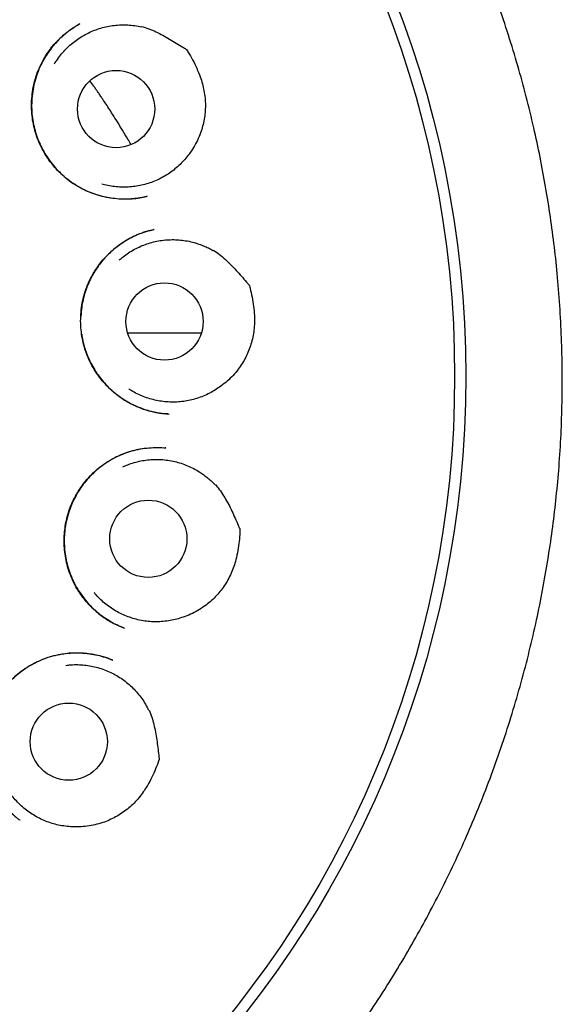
# Model space of a CAD drawing. Header units: millimetres. Extents: x 8 to 853, y 12 to 811.
# Tile 51 of 54: x 500 to 509, y 784 to 799. Entities that reach past the tile are written whole.
import ezdxf

# ---------------------------------------------------------------- set-up
doc = ezdxf.new("R2010")
doc.units = ezdxf.units.MM

msp = doc.modelspace()

# ---------------------------------------------------------------- linework, layer by layer
at = {"color": 7, "linetype": 'Continuous', "lineweight": 30}
for p, q in [((501.944, 794.236), (503.112, 794.236)), ((502.549, 792.411), (502.537, 792.412)), ((501.891, 789.549), (501.886, 789.551)), ((501.705, 789.043), (501.65, 789.064)), ((500.235, 786.501), (500.228, 786.507))]:
    msp.add_line(p, q, dxfattribs=at)
for centre, radius in [((490.96, 793.55), 16.35), ((490.96, 793.55), 16.174), ((501.758, 797.788), 0.613), ((502.527, 794.417), 0.613), ((502.269, 790.969), 0.613), ((501.006, 787.75), 0.613)]:
    msp.add_circle(centre, radius, dxfattribs=at)
for points, knots in [([(503.754, 780.944), (503.777, 780.968), (503.906, 781.099), (504.131, 781.343), (504.428, 781.675), (504.733, 782.037), (505.046, 782.428), (505.364, 782.85), (505.667, 783.277), (505.955, 783.709), (506.229, 784.145), (506.484, 784.578), (506.721, 785.009), (506.943, 785.436), (507.152, 785.869), (507.35, 786.306), (507.54, 786.759), (507.72, 787.226), (507.891, 787.708), (508.049, 788.196), (508.192, 788.688), (508.322, 789.184), (508.435, 789.673), (508.533, 790.154), (508.615, 790.627), (508.686, 791.101), (508.743, 791.577), (508.789, 792.064), (508.822, 792.562), (508.841, 793.072), (508.845, 793.583), (508.835, 794.094), (508.81, 794.606), (508.771, 795.108), (508.72, 795.598), (508.656, 796.076), (508.581, 796.551), (508.493, 797.023), (508.39, 797.501), (508.272, 797.985), (508.138, 798.476), (507.99, 798.963), (507.827, 799.447), (507.651, 799.928), (507.463, 800.395), (507.267, 800.848), (507.063, 801.286), (506.847, 801.718), (506.621, 802.143), (506.379, 802.569), (506.12, 802.997), (505.844, 803.424), (505.556, 803.844), (505.256, 804.255), (504.945, 804.658), (504.627, 805.045), (504.306, 805.415), (503.98, 805.771), (503.644, 806.118), (503.299, 806.457), (502.938, 806.792), (502.561, 807.123), (502.168, 807.45), (501.766, 807.764), (501.355, 808.067), (500.936, 808.358), (500.517, 808.631), (500.1, 808.887), (499.687, 809.126), (499.27, 809.352), (498.851, 809.566), (498.421, 809.771), (497.98, 809.966), (497.53, 810.151), (497.166, 810.29), (496.887, 810.389), (496.689, 810.458), (496.477, 810.528), (496.252, 810.599), (496.014, 810.672), (495.766, 810.743), (495.51, 810.812), (495.244, 810.88), (494.966, 810.946), (494.676, 811.011), (494.373, 811.073), (494.057, 811.132), (493.728, 811.186), (493.399, 811.235), (493.071, 811.277), (492.743, 811.314), (492.406, 811.344), (492.058, 811.37), (491.701, 811.388), (491.334, 811.4), (491.085, 811.402), (490.96, 811.403)], [0, 0, 0, 0, 0.002378, 0.013096, 0.023699, 0.034236, 0.046916, 0.059494, 0.071965, 0.084328, 0.096579, 0.10875, 0.120218, 0.131678, 0.143129, 0.15457, 0.166001, 0.178157, 0.190347, 0.202559, 0.214776, 0.226984, 0.239168, 0.250623, 0.262053, 0.27347, 0.28488, 0.296291, 0.308406, 0.320541, 0.332708, 0.344902, 0.357109, 0.36932, 0.380825, 0.392313, 0.403774, 0.415199, 0.426604, 0.4387, 0.450805, 0.462928, 0.475081, 0.487272, 0.499512, 0.511047, 0.522553, 0.534035, 0.545497, 0.556943, 0.56907, 0.581189, 0.593305, 0.605423, 0.617549, 0.629688, 0.64115, 0.652633, 0.66414, 0.675655, 0.687154, 0.699335, 0.711503, 0.72366, 0.735809, 0.747952, 0.760091, 0.771533, 0.782914, 0.794206, 0.80541, 0.816527, 0.828226, 0.839829, 0.851331, 0.856018, 0.861014, 0.866321, 0.871937, 0.877863, 0.884099, 0.890341, 0.896864, 0.90367, 0.910758, 0.918127, 0.925778, 0.933711, 0.941925, 0.949541, 0.957384, 0.965453, 0.97375, 0.982273, 0.991023, 1, 1, 1, 1]), ([(502.252, 796.404), (502.244, 796.402), (502.227, 796.397), (502.193, 796.389), (502.147, 796.379), (502.089, 796.37), (502.021, 796.362), (501.946, 796.358), (501.851, 796.357), (501.737, 796.364), (501.603, 796.385), (501.469, 796.418), (501.335, 796.465), (501.204, 796.527), (501.079, 796.602), (500.961, 796.69), (500.853, 796.787), (500.756, 796.893), (500.67, 797.007), (500.596, 797.127), (500.535, 797.252), (500.486, 797.381), (500.45, 797.513), (500.426, 797.647), (500.414, 797.784), (500.415, 797.923), (500.429, 798.064), (500.456, 798.204), (500.497, 798.343), (500.553, 798.479), (500.615, 798.596), (500.678, 798.693), (500.738, 798.773), (500.805, 798.85), (500.878, 798.923), (500.955, 798.99), (501.032, 799.048), (501.106, 799.098), (501.156, 799.126), (501.179, 799.139)], [0, 0, 0, 0, 0.006589, 0.014601, 0.026241, 0.040201, 0.056549, 0.07441, 0.092532, 0.123298, 0.154796, 0.187056, 0.220125, 0.253966, 0.288362, 0.322626, 0.356501, 0.39, 0.423126, 0.45589, 0.488308, 0.520407, 0.552202, 0.583759, 0.615676, 0.648097, 0.680999, 0.714359, 0.748163, 0.782421, 0.817141, 0.840566, 0.864064, 0.886665, 0.912375, 0.936551, 0.959204, 0.980347, 1, 1, 1, 1]), ([(501.181, 799.14), (501.172, 799.135), (501.153, 799.124), (501.12, 799.102), (501.079, 799.076), (501.033, 799.044), (500.984, 799.008), (500.934, 798.967), (500.877, 798.917), (500.814, 798.854), (500.746, 798.777), (500.681, 798.691), (500.619, 798.595), (500.558, 798.481), (500.504, 798.351), (500.46, 798.209), (500.431, 798.066), (500.417, 797.923), (500.415, 797.782), (500.428, 797.644), (500.452, 797.51), (500.488, 797.382), (500.535, 797.259), (500.592, 797.141), (500.66, 797.027), (500.74, 796.917), (500.831, 796.813), (500.933, 796.716), (501.046, 796.627), (501.162, 796.555), (501.277, 796.496), (501.389, 796.451), (501.505, 796.414), (501.621, 796.387), (501.744, 796.369), (501.873, 796.36), (502.005, 796.363), (502.128, 796.376), (502.205, 796.393), (502.241, 796.401)], [0, 0, 0, 0, 0.00768, 0.016336, 0.028211, 0.041721, 0.056126, 0.071331, 0.087339, 0.109936, 0.13398, 0.159494, 0.186479, 0.214817, 0.250487, 0.285467, 0.319789, 0.353481, 0.386567, 0.419082, 0.451058, 0.482329, 0.512857, 0.543394, 0.574563, 0.606367, 0.638809, 0.671894, 0.70564, 0.740076, 0.768141, 0.79667, 0.825488, 0.853561, 0.880711, 0.913335, 0.944497, 0.974202, 1, 1, 1, 1]), ([(500.782, 798.507), (500.796, 798.53), (500.83, 798.584), (500.891, 798.663), (500.964, 798.744), (501.043, 798.818), (501.128, 798.885), (501.219, 798.944), (501.314, 798.996), (501.413, 799.039), (501.516, 799.074), (501.621, 799.1), (501.728, 799.117), (501.837, 799.125), (501.945, 799.123), (502.053, 799.113), (502.124, 799.099), (502.16, 799.092)], [0, 0, 0, 0, 0.051506, 0.119337, 0.187167, 0.254756, 0.322345, 0.390175, 0.458005, 0.525594, 0.593183, 0.661013, 0.728844, 0.796432, 0.864248, 0.932185, 1, 1, 1, 1]), ([(502.161, 799.099), (502.2, 799.087), (502.278, 799.063), (502.391, 799.015), (502.5, 798.96), (502.608, 798.899), (502.713, 798.835), (502.799, 798.782), (502.851, 798.749), (502.87, 798.737), (502.872, 798.736), (502.873, 798.735), (502.873, 798.735), (502.874, 798.734), (502.876, 798.731), (502.885, 798.718), (502.919, 798.663), (502.974, 798.568), (503.04, 798.436), (503.091, 798.309), (503.13, 798.189), (503.155, 798.077), (503.172, 797.963), (503.177, 797.849), (503.172, 797.737), (503.158, 797.625), (503.134, 797.516), (503.099, 797.404), (503.051, 797.29), (502.991, 797.177), (502.941, 797.108), (502.916, 797.073)], [0, 0, 0, 0, 0.047251, 0.094571, 0.142105, 0.189822, 0.237565, 0.285099, 0.307454, 0.309245, 0.310504, 0.310581, 0.310638, 0.31086, 0.311746, 0.315293, 0.329483, 0.386269, 0.4432, 0.500116, 0.544479, 0.589003, 0.633491, 0.677803, 0.721025, 0.764409, 0.807793, 0.851015, 0.900637, 0.950387, 1, 1, 1, 1]), ([(501.995, 797.225), (501.978, 797.253), (501.934, 797.329), (501.862, 797.449), (501.781, 797.582), (501.708, 797.697), (501.643, 797.797), (501.587, 797.882), (501.539, 797.954), (501.499, 798.014), (501.465, 798.063), (501.442, 798.097), (501.429, 798.116), (501.425, 798.122), (501.421, 798.128), (501.414, 798.138), (501.388, 798.175), (501.363, 798.209), (501.342, 798.238)], [0, 0, 0, 0, 0.0804642, 0.220006, 0.3493717, 0.4685444, 0.5600599, 0.6444912, 0.7218352, 0.77519, 0.8245555, 0.8699305, 0.877163, 0.8818208, 0.8869403, 0.8960826, 0.9113144, 1, 1, 1, 1]), ([(502.916, 797.073), (502.894, 797.045), (502.85, 796.987), (502.775, 796.909), (502.694, 796.836), (502.608, 796.771), (502.516, 796.714), (502.419, 796.664), (502.319, 796.623), (502.216, 796.59), (502.11, 796.567), (502.003, 796.552), (501.895, 796.546), (501.786, 796.55), (501.679, 796.563), (501.594, 796.579), (501.545, 796.594), (501.531, 796.598)], [0, 0, 0, 0, 0.06933, 0.138908, 0.208486, 0.277817, 0.347147, 0.416725, 0.486303, 0.555633, 0.624963, 0.694542, 0.76412, 0.83345, 0.90278, 0.972358, 1, 1, 1, 1]), ([(502.586, 792.95), (502.576, 792.95), (502.556, 792.951), (502.516, 792.952), (502.467, 792.957), (502.41, 792.967), (502.349, 792.979), (502.284, 792.995), (502.207, 793.017), (502.119, 793.05), (502.019, 793.094), (501.917, 793.15), (501.816, 793.216), (501.713, 793.297), (501.611, 793.392), (501.514, 793.504), (501.429, 793.622), (501.356, 793.747), (501.297, 793.876), (501.252, 794.009), (501.22, 794.144), (501.2, 794.283), (501.193, 794.424), (501.199, 794.568), (501.219, 794.713), (501.254, 794.857), (501.303, 794.998), (501.361, 795.12), (501.421, 795.222), (501.48, 795.307), (501.547, 795.393), (501.623, 795.476), (501.708, 795.555), (501.795, 795.625), (501.883, 795.685), (501.967, 795.735), (502.045, 795.774), (502.117, 795.806), (502.187, 795.832), (502.252, 795.852), (502.311, 795.866), (502.346, 795.873), (502.363, 795.877)], [0, 0, 0, 0, 0.008718, 0.017921, 0.030178, 0.043786, 0.058407, 0.074046, 0.090713, 0.114554, 0.140216, 0.167593, 0.196201, 0.224581, 0.259605, 0.294142, 0.3282, 0.361789, 0.394938, 0.427668, 0.460002, 0.492526, 0.525581, 0.559144, 0.593187, 0.627693, 0.662659, 0.698099, 0.722007, 0.746145, 0.770319, 0.798442, 0.825523, 0.851565, 0.876571, 0.900547, 0.919747, 0.938243, 0.955913, 0.972066, 0.98669, 1, 1, 1, 1]), ([(502.358, 795.875), (502.319, 795.866), (502.239, 795.847), (502.122, 795.805), (502.008, 795.753), (501.903, 795.694), (501.806, 795.629), (501.717, 795.559), (501.636, 795.485), (501.564, 795.409), (501.5, 795.33), (501.443, 795.251), (501.394, 795.171), (501.345, 795.079), (501.298, 794.975), (501.257, 794.855), (501.226, 794.733), (501.206, 794.614), (501.201, 794.536), (501.199, 794.5)], [0, 0, 0, 0, 0.0612135, 0.1279934, 0.1925983, 0.2550918, 0.3155168, 0.3739059, 0.4302874, 0.4846898, 0.5371436, 0.5876815, 0.6362266, 0.6826583, 0.7487132, 0.8137138, 0.8785994, 0.9434079, 1, 1, 1, 1]), ([(501.807, 795.391), (501.827, 795.409), (501.874, 795.451), (501.955, 795.508), (502.049, 795.564), (502.147, 795.611), (502.247, 795.65), (502.351, 795.68), (502.458, 795.702), (502.566, 795.714), (502.674, 795.717), (502.781, 795.711), (502.889, 795.696), (502.987, 795.673), (503.073, 795.646), (503.149, 795.618), (503.224, 795.584), (503.272, 795.558), (503.296, 795.544)], [0, 0, 0, 0, 0.050657, 0.117395, 0.186073, 0.254751, 0.32149, 0.388228, 0.456906, 0.525584, 0.592323, 0.659062, 0.727739, 0.796417, 0.846902, 0.897387, 0.948694, 1, 1, 1, 1]), ([(503.299, 795.55), (503.333, 795.528), (503.401, 795.482), (503.494, 795.403), (503.582, 795.318), (503.667, 795.228), (503.748, 795.136), (503.815, 795.06), (503.855, 795.013), (503.87, 794.997), (503.871, 794.994), (503.872, 794.994), (503.872, 794.993), (503.872, 794.992), (503.874, 794.988), (503.878, 794.973), (503.895, 794.911), (503.919, 794.803), (503.943, 794.658), (503.955, 794.522), (503.956, 794.396), (503.948, 794.281), (503.93, 794.168), (503.902, 794.057), (503.863, 793.951), (503.817, 793.849), (503.762, 793.751), (503.696, 793.654), (503.617, 793.56), (503.525, 793.47), (503.457, 793.418), (503.423, 793.392)], [0, 0, 0, 0, 0.047251, 0.094571, 0.142105, 0.189822, 0.237565, 0.285099, 0.307454, 0.309245, 0.310504, 0.310581, 0.310638, 0.31086, 0.311746, 0.315293, 0.329483, 0.386269, 0.4432, 0.500116, 0.544479, 0.589003, 0.633491, 0.677803, 0.721025, 0.764409, 0.807793, 0.851015, 0.900637, 0.950387, 1, 1, 1, 1]), ([(501.212, 794.215), (501.217, 794.18), (501.229, 794.103), (501.261, 793.988), (501.303, 793.87), (501.356, 793.756), (501.418, 793.646), (501.49, 793.541), (501.571, 793.441), (501.662, 793.347), (501.755, 793.266), (501.848, 793.198), (501.94, 793.142), (502.036, 793.092), (502.136, 793.049), (502.234, 793.015), (502.326, 792.99), (502.408, 792.972), (502.481, 792.961), (502.543, 792.953), (502.581, 792.95), (502.598, 792.949)], [0, 0, 0, 0, 0.0527506, 0.1144076, 0.1758052, 0.2371615, 0.2991462, 0.361836, 0.425236, 0.489353, 0.5542066, 0.6066557, 0.6596298, 0.7131432, 0.7672114, 0.8194806, 0.8663748, 0.9078567, 0.9439362, 0.9746362, 1, 1, 1, 1]), ([(503.423, 793.392), (503.394, 793.372), (503.336, 793.331), (503.242, 793.278), (503.143, 793.232), (503.041, 793.195), (502.936, 793.167), (502.83, 793.148), (502.722, 793.138), (502.613, 793.137), (502.506, 793.146), (502.399, 793.163), (502.293, 793.19), (502.19, 793.225), (502.092, 793.269), (502.015, 793.309), (501.973, 793.338), (501.96, 793.347)], [0, 0, 0, 0, 0.068459, 0.136919, 0.207367, 0.277816, 0.346275, 0.414735, 0.485183, 0.555632, 0.624091, 0.692551, 0.762999, 0.833447, 0.901907, 0.970366, 1, 1, 1, 1]), ([(501.886, 789.551), (501.855, 789.563), (501.789, 789.59), (501.69, 789.64), (501.586, 789.702), (501.491, 789.772), (501.403, 789.848), (501.324, 789.927), (501.249, 790.014), (501.18, 790.108), (501.115, 790.214), (501.056, 790.332), (501.007, 790.461), (500.97, 790.592), (500.946, 790.723), (500.934, 790.854), (500.932, 790.982), (500.941, 791.108), (500.96, 791.23), (500.989, 791.351), (501.029, 791.47), (501.08, 791.587), (501.143, 791.702), (501.216, 791.812), (501.3, 791.917), (501.395, 792.016), (501.501, 792.108), (501.616, 792.19), (501.74, 792.262), (501.871, 792.32), (502.005, 792.365), (502.141, 792.396), (502.278, 792.414), (502.414, 792.42), (502.504, 792.414), (502.548, 792.411)], [0, 0, 0, 0, 0.023925, 0.050814, 0.079314, 0.109446, 0.134738, 0.161085, 0.188441, 0.215793, 0.242724, 0.275809, 0.308281, 0.340153, 0.37143, 0.402098, 0.432139, 0.461532, 0.490296, 0.51922, 0.548646, 0.578582, 0.609038, 0.640037, 0.671594, 0.703716, 0.736414, 0.769702, 0.803434, 0.837055, 0.870324, 0.903222, 0.935786, 0.968038, 1, 1, 1, 1]), ([(502.203, 792.402), (502.163, 792.395), (502.079, 792.381), (501.954, 792.345), (501.828, 792.298), (501.706, 792.238), (501.591, 792.168), (501.484, 792.09), (501.386, 792.003), (501.296, 791.909), (501.216, 791.809), (501.146, 791.703), (501.086, 791.593), (501.036, 791.48), (500.996, 791.362), (500.965, 791.241), (500.944, 791.117), (500.934, 790.99), (500.934, 790.861), (500.946, 790.731), (500.97, 790.601), (501.006, 790.473), (501.054, 790.348), (501.113, 790.226), (501.185, 790.107), (501.27, 789.992), (501.357, 789.896), (501.442, 789.816), (501.52, 789.752), (501.605, 789.692), (501.696, 789.638), (501.79, 789.59), (501.855, 789.565), (501.887, 789.552)], [0, 0, 0, 0, 0.031428, 0.065218, 0.100221, 0.135087, 0.169503, 0.203495, 0.237084, 0.270294, 0.303156, 0.335687, 0.367749, 0.399363, 0.431045, 0.463024, 0.495321, 0.527953, 0.560947, 0.594336, 0.628158, 0.662243, 0.696544, 0.731193, 0.766749, 0.803306, 0.84087, 0.866485, 0.892561, 0.91911, 0.946143, 0.973667, 1, 1, 1, 1]), ([(501.867, 792.112), (501.892, 792.123), (501.949, 792.149), (502.044, 792.18), (502.15, 792.206), (502.257, 792.222), (502.365, 792.23), (502.473, 792.228), (502.581, 792.217), (502.688, 792.197), (502.792, 792.168), (502.893, 792.13), (502.992, 792.084), (503.078, 792.034), (503.153, 791.983), (503.217, 791.933), (503.278, 791.879), (503.316, 791.839), (503.335, 791.82)], [0, 0, 0, 0, 0.0506567, 0.1173955, 0.1860732, 0.2547509, 0.3214897, 0.3882285, 0.4569062, 0.5255839, 0.5923227, 0.6590615, 0.7277392, 0.7964169, 0.8469022, 0.8973874, 0.9486937, 1, 1, 1, 1]), ([(503.341, 791.824), (503.366, 791.793), (503.417, 791.729), (503.483, 791.626), (503.543, 791.519), (503.597, 791.408), (503.648, 791.296), (503.689, 791.204), (503.713, 791.147), (503.722, 791.127), (503.723, 791.125), (503.724, 791.123), (503.724, 791.123), (503.724, 791.122), (503.724, 791.118), (503.723, 791.102), (503.722, 791.038), (503.713, 790.928), (503.693, 790.782), (503.664, 790.648), (503.628, 790.528), (503.586, 790.421), (503.536, 790.317), (503.476, 790.22), (503.408, 790.13), (503.334, 790.046), (503.252, 789.969), (503.16, 789.896), (503.057, 789.829), (502.943, 789.77), (502.863, 789.74), (502.823, 789.726)], [0, 0, 0, 0, 0.047251, 0.094571, 0.142105, 0.189822, 0.237565, 0.285099, 0.307454, 0.309245, 0.310504, 0.310581, 0.310638, 0.31086, 0.311746, 0.315293, 0.329483, 0.386269, 0.4432, 0.500116, 0.544479, 0.589003, 0.633491, 0.677803, 0.721025, 0.764409, 0.807793, 0.851015, 0.900637, 0.950387, 1, 1, 1, 1]), ([(502.823, 789.726), (502.789, 789.715), (502.721, 789.692), (502.616, 789.67), (502.508, 789.655), (502.399, 789.65), (502.291, 789.654), (502.184, 789.667), (502.078, 789.69), (501.974, 789.721), (501.873, 789.761), (501.777, 789.808), (501.684, 789.865), (501.596, 789.929), (501.514, 790), (501.453, 790.061), (501.421, 790.101), (501.411, 790.113)], [0, 0, 0, 0, 0.068459, 0.136919, 0.207367, 0.277816, 0.346275, 0.414735, 0.485183, 0.555632, 0.624091, 0.692551, 0.762999, 0.833447, 0.901907, 0.970366, 1, 1, 1, 1]), ([(500.229, 786.504), (500.223, 786.508), (500.209, 786.518), (500.181, 786.539), (500.146, 786.568), (500.105, 786.606), (500.062, 786.648), (500.019, 786.696), (499.97, 786.754), (499.916, 786.824), (499.861, 786.91), (499.808, 787.004), (499.761, 787.108), (499.72, 787.221), (499.689, 787.338), (499.667, 787.457), (499.654, 787.575), (499.651, 787.693), (499.658, 787.818), (499.676, 787.949), (499.707, 788.084), (499.751, 788.213), (499.805, 788.335), (499.869, 788.45), (499.943, 788.559), (500.027, 788.662), (500.122, 788.76), (500.228, 788.851), (500.345, 788.934), (500.472, 789.006), (500.608, 789.066), (500.752, 789.112), (500.885, 789.141), (501.003, 789.155), (501.101, 789.16), (501.212, 789.159), (501.333, 789.148), (501.461, 789.124), (501.581, 789.092), (501.656, 789.063), (501.692, 789.049)], [0, 0, 0, 0, 0.00721, 0.015331, 0.026684, 0.039971, 0.054256, 0.069348, 0.085247, 0.1077, 0.131588, 0.156919, 0.183708, 0.211962, 0.240648, 0.26894, 0.296829, 0.324299, 0.351335, 0.384499, 0.416959, 0.448726, 0.479811, 0.510234, 0.540721, 0.571908, 0.603803, 0.636418, 0.669772, 0.703903, 0.738782, 0.774206, 0.810204, 0.834054, 0.8572, 0.879647, 0.912012, 0.942837, 0.972154, 1, 1, 1, 1]), ([(501.644, 789.067), (501.622, 789.074), (501.572, 789.091), (501.49, 789.114), (501.395, 789.134), (501.295, 789.148), (501.192, 789.156), (501.09, 789.157), (500.972, 789.15), (500.839, 789.13), (500.694, 789.092), (500.557, 789.041), (500.428, 788.979), (500.308, 788.906), (500.197, 788.823), (500.095, 788.732), (500.003, 788.632), (499.919, 788.524), (499.845, 788.407), (499.783, 788.283), (499.731, 788.152), (499.692, 788.016), (499.666, 787.875), (499.653, 787.732), (499.654, 787.587), (499.67, 787.442), (499.699, 787.302), (499.741, 787.168), (499.795, 787.041), (499.859, 786.921), (499.924, 786.822), (499.986, 786.742), (500.04, 786.679), (500.094, 786.623), (500.144, 786.574), (500.184, 786.539), (500.207, 786.52), (500.214, 786.515)], [0, 0, 0, 0, 0.017155, 0.037622, 0.060821, 0.08677, 0.110511, 0.135204, 0.159671, 0.195967, 0.23167, 0.266635, 0.300923, 0.334573, 0.367612, 0.400063, 0.432343, 0.465, 0.498025, 0.531277, 0.564787, 0.598588, 0.632707, 0.66717, 0.702007, 0.73678, 0.771108, 0.804784, 0.837819, 0.870241, 0.902064, 0.922954, 0.943297, 0.961852, 0.978507, 0.993297, 1, 1, 1, 1]), ([(501.673, 789.056), (501.683, 789.052), (501.694, 789.049), (501.704, 789.044), (501.705, 789.044)], [0, 0, 0, 0, 0.9634032, 1, 1, 1, 1]), ([(500.959, 788.961), (500.986, 788.965), (501.049, 788.972), (501.15, 788.973), (501.258, 788.967), (501.365, 788.951), (501.47, 788.926), (501.573, 788.892), (501.673, 788.85), (501.769, 788.799), (501.86, 788.741), (501.946, 788.675), (502.026, 788.602), (502.1, 788.522), (502.166, 788.436), (502.226, 788.345), (502.259, 788.281), (502.275, 788.249)], [0, 0, 0, 0, 0.051506, 0.119337, 0.187167, 0.254756, 0.322345, 0.390175, 0.458005, 0.525594, 0.593183, 0.661013, 0.728844, 0.796432, 0.864248, 0.932185, 1, 1, 1, 1]), ([(502.282, 788.252), (502.297, 788.214), (502.327, 788.138), (502.359, 788.02), (502.385, 787.9), (502.404, 787.779), (502.42, 787.656), (502.432, 787.556), (502.439, 787.495), (502.441, 787.473), (502.441, 787.47), (502.441, 787.469), (502.441, 787.469), (502.441, 787.468), (502.44, 787.464), (502.435, 787.449), (502.414, 787.388), (502.373, 787.285), (502.311, 787.152), (502.244, 787.033), (502.175, 786.928), (502.103, 786.838), (502.024, 786.754), (501.938, 786.679), (501.847, 786.612), (501.751, 786.554), (501.651, 786.505), (501.541, 786.462), (501.423, 786.429), (501.297, 786.405), (501.211, 786.401), (501.169, 786.399)], [0, 0, 0, 0, 0.047251, 0.094571, 0.142105, 0.189822, 0.237565, 0.285099, 0.307454, 0.309245, 0.310504, 0.310581, 0.310638, 0.31086, 0.311746, 0.315293, 0.329483, 0.386269, 0.4432, 0.500116, 0.544479, 0.589003, 0.633491, 0.677803, 0.721025, 0.764409, 0.807793, 0.851015, 0.900637, 0.950387, 1, 1, 1, 1]), ([(501.169, 786.399), (501.133, 786.398), (501.06, 786.397), (500.952, 786.407), (500.845, 786.425), (500.74, 786.452), (500.638, 786.488), (500.539, 786.532), (500.445, 786.585), (500.355, 786.645), (500.27, 786.713), (500.192, 786.788), (500.12, 786.869), (500.055, 786.956), (499.998, 787.048), (499.958, 787.125), (499.939, 787.172), (499.934, 787.185)], [0, 0, 0, 0, 0.06933, 0.138908, 0.208486, 0.277817, 0.347147, 0.416725, 0.486303, 0.555633, 0.624963, 0.694542, 0.76412, 0.83345, 0.90278, 0.972358, 1, 1, 1, 1])]:
    msp.add_open_spline(points, degree=3, knots=knots, dxfattribs=at)

doc.saveas('drawing.dxf')
